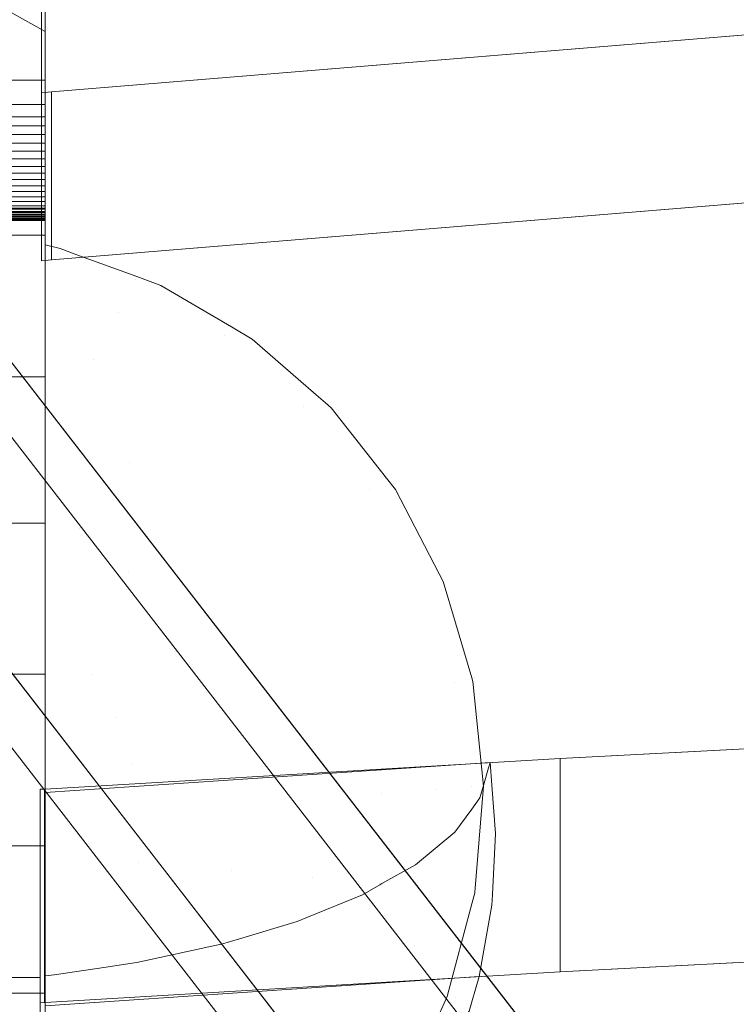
# Model space of a CAD drawing. Header units: millimetres. Extents: x -211 to 218, y -248 to 286.
# Tile 93 of 214: x -94 to -75, y 119 to 145. Entities that reach past the tile are written whole.
import ezdxf

# ---------------------------------------------------------------- set-up
doc = ezdxf.new("R2010")
doc.units = ezdxf.units.MM
doc.header["$LTSCALE"] = 25.4
doc.layers.add('None', color=7, linetype='Continuous', lineweight=9)

msp = doc.modelspace()

# ---------------------------------------------------------------- linework, layer by layer
at = {"layer": 'None', "color": 7, "linetype": 'Continuous', "lineweight": 9}
for points, invisible_edges in [([(-87.893, 136.409, -25.133), (-170.548, 281.631, -416.993), (-93.325, 144.482, -44.039)], 11), ([(-94.439, 145.106, -43.776), (-93.325, 144.482, -44.039), (-170.548, 281.631, -416.993)], 10), ([(-170.351, 281.46, -417.098), (-170.548, 281.631, -416.993), (-87.893, 136.409, -25.133)], 10), ([(-168.473, 279.828, -418.099), (-170.351, 281.46, -417.098), (-87.893, 136.409, -25.133), (-86.211, 134.947, -26.029)], 10), ([(-168.473, 279.828, -418.099), (-86.211, 134.947, -26.029), (-85.967, 134.735, -26.159)], 9), ([(-85.967, 134.735, -26.159), (-85.818, 134.606, -26.239), (-168.473, 279.828, -418.099)], 10), ([(-168.379, 279.708, -418.163), (-168.473, 279.828, -418.099), (-85.818, 134.606, -26.239)], 10), ([(-85.818, 134.606, -26.239), (-168.189, 279.468, -418.293), (-168.379, 279.708, -418.163)], 9), ([(-166.783, 277.683, -419.251), (-168.189, 279.468, -418.293), (-85.818, 134.606, -26.239), (-84.364, 132.76, -27.229)], 10), ([(-84.364, 132.76, -27.229), (-84.128, 132.461, -27.39), (-166.783, 277.683, -419.251)], 10), ([(-166.466, 277.072, -419.544), (-166.783, 277.683, -419.251), (-84.128, 132.461, -27.39)], 10), ([(-165.529, 275.262, -420.412), (-166.466, 277.072, -419.544), (-84.128, 132.461, -27.39), (-82.981, 130.246, -28.453)], 10), ([(-82.981, 130.246, -28.453), (-82.875, 130.04, -28.551), (-165.529, 275.262, -420.412)], 10), ([(-165.266, 274.378, -420.795), (-165.529, 275.262, -420.412), (-82.875, 130.04, -28.551), (-82.553, 128.959, -29.02)], 10), ([(-165.145, 273.967, -420.973), (-165.266, 274.378, -420.795), (-82.553, 128.959, -29.02)], 10), ([(-164.75, 272.639, -421.549), (-165.145, 273.967, -420.973), (-82.553, 128.959, -29.02), (-82.124, 127.513, -29.646)], 10), ([(-82.124, 127.513, -29.646), (-82.095, 127.417, -29.688), (-164.75, 272.639, -421.549)], 10), ([(-164.635, 271.511, -421.991), (-164.75, 272.639, -421.549), (-82.095, 127.417, -29.688)], 10), ([(-82.095, 127.417, -29.688), (-81.815, 124.67, -30.765), (-164.469, 269.893, -422.626), (-164.635, 271.511, -421.991)], 10), ([(-164.574, 268.6, -423.083), (-164.469, 269.893, -422.626), (-81.815, 124.67, -30.765)], 10), ([(-81.815, 124.67, -30.765), (-82.04, 121.885, -31.75), (-164.695, 267.107, -423.61), (-164.574, 268.6, -423.083)], 10), ([(-164.808, 266.679, -423.745), (-164.695, 267.107, -423.61), (-82.04, 121.885, -31.75)], 10), ([(-165.051, 265.763, -424.034), (-164.808, 266.679, -423.745), (-82.04, 121.885, -31.75), (-82.044, 121.871, -31.754)], 10), ([(-165.421, 264.366, -424.473), (-165.051, 265.763, -424.034), (-82.12, 121.584, -31.844), (-82.757, 119.179, -32.602)], 10), ([(-82.044, 121.871, -31.754), (-82.12, 121.584, -31.844), (-165.051, 265.763, -424.034)], 10), ([(-166.008, 263.091, -424.822), (-165.421, 264.366, -424.473), (-82.766, 119.144, -32.612), (-83.9, 116.682, -33.286)], 10), ([(-82.757, 119.179, -32.602), (-82.766, 119.144, -32.612), (-165.421, 264.366, -424.473)], 10), ([(-83.9, 116.682, -33.286), (-83.969, 116.532, -33.327), (-166.624, 261.754, -425.187), (-166.008, 263.091, -424.822)], 10), ([(-167.378, 260.652, -425.437), (-166.624, 261.754, -425.187), (-83.969, 116.532, -33.327)], 10), ([(-83.969, 116.532, -33.327), (-85.614, 114.128, -33.871), (-168.269, 259.35, -425.731), (-167.378, 260.652, -425.437)], 10), ([(-104.254, 142.35, -114.971), (-127.537, 183.258, -225.354), (-168.269, 259.35, -425.731), (-85.614, 114.128, -33.871)], 14), ([(-65.964, 140.722, 26.229), (-93.425, 157.014, 8.56), (-81.172, 168.193, -3.565), (-65.691, 160.027, 5.292)], 15), ([(-0.007, 3.097, -170.151), (3.938, 8.187, -170.151), (126.12, 166.801, -179.983), (-130.065, -163.744, -179.983)], 10), ([(-114.033, 159.403, -160.019), (3.938, 8.157, -169.85), (3.938, 9.155, -179.983), (-118.244, 166.801, -179.983)], 9), ([(-126.12, -166.801, -180.284), (130.065, 163.744, -180.284), (7.883, 5.13, -170.452), (3.938, 0.04, -170.452)], 10), ([(-122.189, 163.744, -180.284), (-0.007, 6.097, -180.284), (-0.007, 5.1, -170.151), (-117.978, 156.345, -160.32)], 12), ([(-93.425, 161.425, 12.627), (-93.425, 142.873, 32.748), (-93.16, 142.898, 32.721)], 8), ([(-93.16, 142.898, 32.721), (-65.964, 145.133, 30.297), (-65.964, 145.134, 30.296), (-93.425, 161.425, 12.627)], 12), ([(-93.325, 156.945, 8.817), (-93.325, 161.134, 12.683), (-93.325, 142.565, 32.916), (-93.325, 139.134, 30.152)], 10), ([(-93.325, 161.134, 12.683), (-93.325, 148.355, 38.033), (-93.325, 142.565, 32.916)], 9), ([(-114.033, 159.403, -160.019), (133.301, -159.721, -160.019), (7.883, 3.068, -169.85), (3.938, 8.157, -169.85)], 10), ([(-93.325, 153.708, -10.315), (-93.325, 159.377, -6.653), (-93.325, 156.945, 8.817), (-93.325, 109.874, 12.94)], 14), ([(-93.425, 157.014, 8.56), (-65.964, 140.722, 26.229), (-65.964, 140.722, 26.23), (-93.16, 138.487, 28.654)], 9), ([(-93.16, 138.487, 28.654), (-93.425, 138.462, 28.681), (-93.425, 157.014, 8.56)], 8), ([(-93.325, 156.945, 8.817), (-93.325, 135.42, 27.373), (-93.325, 131.577, 24.706)], 9), ([(-93.325, 156.945, 8.817), (-93.325, 139.134, 30.152), (-93.325, 135.42, 27.373)], 9), ([(-93.325, 131.577, 24.706), (-93.325, 127.607, 22.154), (-93.325, 156.945, 8.817)], 10), ([(-93.325, 156.945, 8.817), (-93.325, 123.099, 19.535), (-93.325, 117.463, 16.598)], 9), ([(-93.325, 127.607, 22.154), (-93.325, 123.099, 19.535), (-93.325, 156.945, 8.817)], 10), ([(-93.325, 117.463, 16.598), (-93.325, 109.997, 12.983), (-93.325, 156.945, 8.817)], 10), ([(-93.325, 109.997, 12.983), (-93.325, 109.874, 12.94), (-93.325, 156.945, 8.817)], 10), ([(-0.007, 5.1, -170.151), (3.938, 0.01, -170.151), (129.356, -162.778, -160.32), (-117.978, 156.345, -160.32)], 10), ([(-93.325, 109.874, 12.94), (-93.325, 149.125, -12.989), (-93.325, 153.708, -10.315)], 9), ([(-93.325, 109.874, 12.94), (-93.325, 143.207, -16.117), (-93.325, 149.125, -12.989)], 9), ([(-93.325, 106.939, -34.183), (-93.325, 115.407, -56.257), (-93.325, 147.456, -42.807), (-93.325, 139.844, -22.778)], 8), ([(-94.403, 117.937, -55.193), (-93.325, 118.559, -54.931), (-93.325, 144.482, -44.039), (-94.439, 145.106, -43.776)], 8), ([(-88.432, 136.726, -24.902), (-93.325, 144.482, -44.039), (-93.325, 142.936, -38.25)], 9), ([(-88.432, 136.726, -24.902), (-87.893, 136.409, -25.133), (-93.325, 144.482, -44.039)], 10), ([(-93.325, 142.936, -38.25), (-93.325, 144.482, -44.039), (-93.325, 118.559, -54.931), (-93.325, 116.038, -49.793)], 8), ([(-93.325, 109.874, 12.94), (-93.325, 142.247, -16.596), (-93.325, 143.207, -16.117)], 9), ([(-93.325, 142.936, -38.25), (-90.29, 137.816, -24.106), (-88.432, 136.726, -24.902)], 9), ([(-92.493, 138.623, -23.342), (-93.325, 142.936, -38.25), (-93.325, 139.385, -24.944)], 9), ([(-92.493, 138.623, -23.342), (-90.921, 138.047, -23.887), (-93.325, 142.936, -38.25)], 10), ([(-90.921, 138.047, -23.887), (-90.29, 137.816, -24.106), (-93.325, 142.936, -38.25)], 10), ([(-93.325, 142.936, -38.25), (-93.325, 116.038, -49.793), (-93.325, 110.055, -37.601), (-93.325, 118.899, -26.63)], 13), ([(-93.325, 118.899, -26.63), (-93.325, 124.499, -24.476), (-93.325, 142.936, -38.25)], 10), ([(-93.325, 139.385, -24.944), (-93.325, 142.936, -38.25), (-93.325, 124.499, -24.476)], 10), ([(-87.65, 112.005, -34.228), (-104.693, 141.948, -115.027), (-104.254, 142.35, -114.971)], 9), ([(-104.254, 142.35, -114.971), (-85.614, 114.128, -33.871), (-87.212, 112.462, -34.151)], 9), ([(-104.254, 142.35, -114.971), (-87.212, 112.462, -34.151), (-87.65, 112.005, -34.228)], 9), ([(-93.325, 109.874, 12.94), (-93.325, 142.009, -16.724), (-93.325, 142.247, -16.596)], 9), ([(-104.693, 141.948, -115.027), (-93.325, 118.559, -54.931), (-94.403, 117.937, -55.193)], 9), ([(-93.325, 118.559, -54.931), (-104.693, 141.948, -115.027), (-87.65, 112.005, -34.228)], 11), ([(-93.325, 141.779, -16.866), (-93.325, 142.009, -16.724), (-93.325, 109.874, 12.94)], 10), ([(-93.325, 141.556, -17.019), (-93.325, 141.779, -16.866), (-93.325, 109.874, 12.94)], 10), ([(-93.325, 141.342, -17.185), (-93.325, 141.556, -17.019), (-93.325, 109.874, 12.94)], 10), ([(-93.325, 109.874, 12.94), (-93.325, 141.138, -17.362), (-93.325, 141.342, -17.185)], 9), ([(-93.325, 140.943, -17.55), (-93.325, 141.138, -17.362), (-93.325, 109.874, 12.94)], 10), ([(-93.325, 109.874, 12.94), (-93.325, 140.768, -17.738), (-93.325, 140.943, -17.55)], 9), ([(-93.325, 109.874, 12.94), (-93.325, 140.595, -17.946), (-93.325, 140.768, -17.738)], 9), ([(-93.325, 140.433, -18.163), (-93.325, 140.595, -17.946), (-93.325, 109.874, 12.94)], 10), ([(-93.325, 140.283, -18.388), (-93.325, 140.433, -18.163), (-93.325, 109.874, 12.94)], 10), ([(-93.325, 109.874, 12.94), (-93.325, 119.237, -11.427), (-93.325, 140.145, -18.621), (-93.325, 140.283, -18.388)], 10), ([(-93.325, 119.237, -11.427), (-93.325, 140.02, -18.861), (-93.325, 140.145, -18.621)], 9), ([(-93.325, 139.909, -19.107), (-93.325, 140.02, -18.861), (-93.325, 119.237, -11.427)], 10), ([(-93.325, 119.237, -11.427), (-93.325, 139.816, -19.347), (-93.325, 139.909, -19.107)], 9), ([(-93.325, 139.844, -22.778), (-93.325, 139.759, -22.535), (-93.325, 106.838, -33.939), (-93.325, 106.939, -34.183)], 10), ([(-93.325, 119.237, -11.427), (-93.325, 139.731, -19.604), (-93.325, 139.816, -19.347)], 9), ([(-93.325, 139.759, -22.535), (-93.325, 106.724, -33.702), (-93.325, 106.838, -33.939)], 9), ([(-93.325, 139.759, -22.535), (-93.325, 106.459, -33.245), (-93.325, 106.597, -33.47)], 9), ([(-93.325, 106.597, -33.47), (-93.325, 106.724, -33.702), (-93.325, 139.759, -22.535)], 10), ([(-93.325, 139.759, -22.535), (-93.325, 139.684, -22.276), (-93.325, 106.459, -33.245)], 10), ([(-93.325, 139.661, -19.865), (-93.325, 139.731, -19.604), (-93.325, 119.237, -11.427)], 10), ([(-93.325, 139.684, -22.276), (-93.325, 106.309, -33.029), (-93.325, 106.459, -33.245)], 9), ([(-93.325, 106.147, -32.821), (-93.325, 139.684, -22.276), (-93.325, 139.623, -22.013)], 9), ([(-93.325, 139.684, -22.276), (-93.325, 106.147, -32.821), (-93.325, 106.309, -33.029)], 9), ([(-93.325, 139.605, -20.13), (-93.325, 139.661, -19.865), (-93.325, 119.237, -11.427)], 10), ([(-93.325, 139.623, -22.013), (-93.325, 139.576, -21.746), (-93.325, 106.147, -32.821)], 10), ([(-93.325, 119.237, -11.427), (-93.325, 139.564, -20.397), (-93.325, 139.605, -20.13)], 9), ([(-93.325, 139.576, -21.746), (-93.325, 105.782, -32.421), (-93.325, 105.965, -32.611)], 9), ([(-93.325, 139.576, -21.746), (-93.325, 105.589, -32.241), (-93.325, 105.782, -32.421)], 9), ([(-93.325, 105.965, -32.611), (-93.325, 106.147, -32.821), (-93.325, 139.576, -21.746)], 10), ([(-93.325, 139.576, -21.746), (-93.325, 139.544, -21.477), (-93.325, 105.589, -32.241)], 10), ([(-93.325, 139.537, -20.666), (-93.325, 139.564, -20.397), (-93.325, 119.237, -11.427), (-93.325, 113.916, -13.472)], 10), ([(-93.325, 105.589, -32.241), (-93.325, 139.544, -21.477), (-93.325, 139.527, -21.207)], 9), ([(-93.325, 139.525, -20.936), (-93.325, 139.537, -20.666), (-93.325, 113.916, -13.472)], 10), ([(-93.325, 113.916, -13.472), (-93.325, 105.589, -32.241), (-93.325, 139.527, -21.207), (-93.325, 139.525, -20.936)], 11), ([(-93.325, 139.385, -24.944), (-92.936, 138.785, -23.188), (-92.493, 138.623, -23.342)], 9), ([(-93.325, 138.884, -23.07), (-92.936, 138.785, -23.188), (-93.325, 139.385, -24.944)], 2), ([(-93.325, 137.931, -20.653), (-93.325, 138.884, -23.07), (-93.325, 139.385, -24.944), (-93.325, 124.499, -24.476)], 12), ([(-92.936, 138.785, -23.188), (-93.325, 138.884, -23.07), (-93.325, 137.931, -20.653)], 8), ([(-92.493, 138.623, -23.342), (-92.936, 138.785, -23.188), (-93.325, 137.931, -20.653)], 10), ([(-92.493, 138.623, -23.342), (-93.325, 137.931, -20.653), (-91.41, 137.112, -20.65)], 11), ([(-91.41, 137.112, -20.65), (-90.967, 137.972, -23.342), (-92.493, 138.623, -23.342)], 11), ([(-92.493, 138.623, -23.342), (-90.967, 137.972, -23.342), (-90.921, 138.047, -23.887)], 3), ([(-93.325, 136.488, -18.226), (-93.325, 137.889, -20.547), (-93.325, 137.931, -20.653), (-93.325, 124.499, -24.476)], 12), ([(-91.41, 137.112, -20.65), (-93.325, 137.931, -20.653), (-93.325, 137.889, -20.547)], 9), ([(-91.41, 137.112, -20.65), (-93.325, 137.889, -20.547), (-93.325, 136.488, -18.226)], 9), ([(-91.41, 137.112, -20.65), (-89.195, 135.721, -20.65), (-88.613, 136.495, -23.342), (-90.967, 137.972, -23.342)], 15), ([(-90.29, 137.816, -24.106), (-90.921, 138.047, -23.887), (-90.967, 137.972, -23.342)], 10), ([(-90.967, 137.972, -23.342), (-88.613, 136.495, -23.342), (-90.29, 137.816, -24.106)], 11), ([(-88.613, 136.495, -23.342), (-88.432, 136.726, -24.902), (-90.29, 137.816, -24.106)], 9), ([(-93.325, 136.488, -18.226), (-92.054, 135.862, -18.158), (-91.41, 137.112, -20.65)], 11), ([(-92.054, 135.862, -18.158), (-90.041, 134.598, -18.158), (-89.195, 135.721, -20.65), (-91.41, 137.112, -20.65)], 15), ([(-87.893, 136.409, -25.133), (-88.432, 136.726, -24.902), (-88.613, 136.495, -23.342)], 10), ([(-93.325, 124.499, -24.476), (-93.325, 134.453, -15.951), (-93.325, 134.718, -16.171), (-93.325, 136.488, -18.226)], 9), ([(-92.054, 135.862, -18.158), (-93.325, 136.488, -18.226), (-93.325, 134.718, -16.171)], 9), ([(-89.195, 135.721, -20.65), (-87.246, 133.977, -20.65), (-86.541, 134.641, -23.342), (-88.613, 136.495, -23.342)], 15), ([(-88.613, 136.495, -23.342), (-86.541, 134.641, -23.342), (-87.893, 136.409, -25.133)], 11), ([(-86.541, 134.641, -23.342), (-86.211, 134.947, -26.029), (-87.893, 136.409, -25.133)], 9), ([(-93.325, 134.718, -16.171), (-92.881, 134.258, -15.937), (-92.054, 135.862, -18.158)], 11), ([(-92.881, 134.258, -15.937), (-91.126, 133.156, -15.937), (-90.041, 134.598, -18.158), (-92.054, 135.862, -18.158)], 15), ([(-90.041, 134.598, -18.158), (-88.269, 133.012, -18.158), (-87.246, 133.977, -20.65), (-89.195, 135.721, -20.65)], 15), ([(-85.967, 134.735, -26.159), (-86.211, 134.947, -26.029), (-86.541, 134.641, -23.342)], 10), ([(-93.325, 134.718, -16.171), (-93.325, 134.453, -15.951), (-92.881, 134.258, -15.937)], 10), ([(-85.967, 134.735, -26.159), (-86.541, 134.641, -23.342), (-84.812, 132.465, -23.342)], 11), ([(-85.818, 134.606, -26.239), (-85.967, 134.735, -26.159), (-84.394, 132.743, -26.159)], 10), ([(-84.812, 132.465, -23.342), (-84.394, 132.743, -26.159), (-85.967, 134.735, -26.159)], 11), ([(-93.325, 133.472, -15.137), (-93.325, 134.453, -15.951), (-93.325, 124.499, -24.476)], 10), ([(-93.325, 133.472, -15.137), (-92.881, 134.258, -15.937), (-93.325, 134.453, -15.951)], 3), ([(-91.126, 133.156, -15.937), (-89.581, 131.774, -15.937), (-88.269, 133.012, -18.158), (-90.041, 134.598, -18.158)], 15), ([(-87.246, 133.977, -20.65), (-85.619, 131.929, -20.65), (-84.812, 132.465, -23.342), (-86.541, 134.641, -23.342)], 15), ([(-84.394, 132.743, -26.159), (-84.364, 132.76, -27.229), (-85.818, 134.606, -26.239)], 9), ([(-91.126, 133.156, -15.937), (-92.881, 134.258, -15.937), (-93.325, 133.472, -15.137)], 11), ([(-88.269, 133.012, -18.158), (-86.79, 131.15, -18.158), (-85.619, 131.929, -20.65), (-87.246, 133.977, -20.65)], 15), ([(-93.325, 124.499, -24.476), (-93.325, 131.996, -14.072), (-93.325, 132.631, -14.44), (-93.325, 133.472, -15.137)], 9), ([(-93.325, 133.472, -15.137), (-93.325, 132.631, -14.44), (-91.126, 133.156, -15.937)], 10), ([(-91.126, 133.156, -15.937), (-93.325, 132.631, -14.44), (-93.325, 131.996, -14.072)], 9), ([(-93.325, 131.996, -14.072), (-92.419, 131.438, -14.05), (-91.126, 133.156, -15.937)], 11), ([(-92.419, 131.438, -14.05), (-91.146, 130.299, -14.05), (-89.581, 131.774, -15.937), (-91.126, 133.156, -15.937)], 15), ([(-89.581, 131.774, -15.937), (-88.292, 130.152, -15.937), (-86.79, 131.15, -18.158), (-88.269, 133.012, -18.158)], 15), ([(-84.812, 132.465, -23.342), (-83.475, 130.028, -23.342), (-83.015, 130.232, -26.159), (-84.394, 132.743, -26.159)], 15), ([(-84.128, 132.461, -27.39), (-84.364, 132.76, -27.229), (-84.394, 132.743, -26.159)], 10), ([(-84.128, 132.461, -27.39), (-84.394, 132.743, -26.159), (-83.015, 130.232, -26.159)], 11), ([(-85.619, 131.929, -20.65), (-84.36, 129.636, -20.65), (-83.475, 130.028, -23.342), (-84.812, 132.465, -23.342)], 15), ([(-83.015, 130.232, -26.159), (-82.981, 130.246, -28.453), (-84.128, 132.461, -27.39)], 9), ([(-93.325, 124.499, -24.476), (-93.325, 130.244, -13.066), (-93.325, 130.284, -13.081), (-93.325, 131.996, -14.072)], 9), ([(-92.419, 131.438, -14.05), (-93.325, 131.996, -14.072), (-93.325, 130.284, -13.081)], 9), ([(-86.79, 131.15, -18.158), (-85.646, 129.066, -18.158), (-84.36, 129.636, -20.65), (-85.619, 131.929, -20.65)], 15), ([(-91.146, 130.299, -14.05), (-90.084, 128.961, -14.05), (-88.292, 130.152, -15.937), (-89.581, 131.774, -15.937)], 15), ([(-91.146, 130.299, -14.05), (-92.419, 131.438, -14.05), (-93.325, 130.244, -13.066)], 11), ([(-93.325, 130.284, -13.081), (-93.325, 130.244, -13.066), (-92.419, 131.438, -14.05)], 10), ([(-88.292, 130.152, -15.937), (-87.295, 128.335, -15.937), (-85.646, 129.066, -18.158), (-86.79, 131.15, -18.158)], 15), ([(-91.146, 130.299, -14.05), (-93.325, 130.244, -13.066), (-93.325, 128.907, -12.568)], 9), ([(-93.325, 128.907, -12.568), (-92.919, 128.627, -12.551), (-91.146, 130.299, -14.05)], 11), ([(-92.919, 128.627, -12.551), (-92.113, 127.612, -12.551), (-90.084, 128.961, -14.05), (-91.146, 130.299, -14.05)], 15), ([(-93.325, 128.907, -12.568), (-93.325, 130.244, -13.066), (-93.325, 124.499, -24.476)], 10), ([(-90.084, 128.961, -14.05), (-89.262, 127.463, -14.05), (-87.295, 128.335, -15.937), (-88.292, 130.152, -15.937)], 15), ([(-83.475, 130.028, -23.342), (-82.568, 127.401, -23.342), (-82.08, 127.524, -26.159), (-83.015, 130.232, -26.159)], 15), ([(-82.875, 130.04, -28.551), (-82.981, 130.246, -28.453), (-83.015, 130.232, -26.159)], 10), ([(-83.015, 130.232, -26.159), (-82.08, 127.524, -26.159), (-82.875, 130.04, -28.551)], 11), ([(-82.553, 128.959, -29.02), (-82.875, 130.04, -28.551), (-82.08, 127.524, -26.159)], 10), ([(-84.36, 129.636, -20.65), (-83.507, 127.163, -20.65), (-82.568, 127.401, -23.342), (-83.475, 130.028, -23.342)], 15), ([(-85.646, 129.066, -18.158), (-84.87, 126.819, -18.158), (-83.507, 127.163, -20.65), (-84.36, 129.636, -20.65)], 15), ([(-87.295, 128.335, -15.937), (-86.619, 126.376, -15.937), (-84.87, 126.819, -18.158), (-85.646, 129.066, -18.158)], 15), ([(-93.325, 124.499, -24.476), (-93.325, 128.322, -12.349), (-93.325, 128.907, -12.568)], 9), ([(-93.325, 128.322, -12.349), (-92.919, 128.627, -12.551), (-93.325, 128.907, -12.568)], 3), ([(-92.113, 127.612, -12.551), (-91.49, 126.476, -12.551), (-89.262, 127.463, -14.05), (-90.084, 128.961, -14.05)], 15), ([(-82.08, 127.524, -26.159), (-82.058, 127.53, -29.02), (-82.553, 128.959, -29.02)], 11), ([(-82.553, 128.959, -29.02), (-82.058, 127.53, -29.02), (-82.124, 127.513, -29.646)], 3), ([(-92.113, 127.612, -12.551), (-92.919, 128.627, -12.551), (-93.325, 128.322, -12.349)], 11), ([(-93.325, 126.899, -11.972), (-93.325, 127.743, -12.133), (-93.325, 128.322, -12.349), (-93.325, 124.499, -24.476)], 12), ([(-93.325, 128.322, -12.349), (-93.325, 127.743, -12.133), (-92.113, 127.612, -12.551)], 10), ([(-89.262, 127.463, -14.05), (-88.704, 125.849, -14.05), (-86.619, 126.376, -15.937), (-87.295, 128.335, -15.937)], 15), ([(-93.325, 127.743, -12.133), (-93.325, 126.899, -11.972), (-92.113, 127.612, -12.551)], 10), ([(-91.49, 126.476, -12.551), (-92.113, 127.612, -12.551), (-93.325, 126.899, -11.972)], 11), ([(-91.49, 126.476, -12.551), (-91.067, 125.251, -12.551), (-88.704, 125.849, -14.05), (-89.262, 127.463, -14.05)], 15), ([(-81.682, 125.147, -26.162), (-82.08, 127.524, -26.159), (-82.568, 127.401, -23.342)], 11), ([(-82.095, 127.417, -29.688), (-82.124, 127.513, -29.646), (-82.058, 127.53, -29.02)], 10), ([(-82.095, 127.417, -29.688), (-82.058, 127.53, -29.02), (-81.592, 124.699, -29.02)], 11), ([(-81.642, 125.29, -26.534), (-82.058, 127.53, -29.02), (-82.08, 127.524, -26.159)], 11), ([(-82.08, 127.524, -26.159), (-81.682, 125.147, -26.162), (-81.642, 125.29, -26.534)], 9), ([(-82.058, 127.53, -29.02), (-81.642, 125.29, -26.534), (-81.596, 124.699, -26.77)], 9), ([(-81.596, 124.699, -26.77), (-81.592, 124.699, -29.02), (-82.058, 127.53, -29.02)], 11), ([(-83.507, 127.163, -20.65), (-83.082, 124.582, -20.65), (-82.117, 124.658, -23.342), (-82.568, 127.401, -23.342)], 15), ([(-82.568, 127.401, -23.342), (-81.815, 124.686, -24.962), (-81.682, 125.147, -26.162)], 9), ([(-82.568, 127.401, -23.342), (-82.117, 124.658, -23.342), (-81.815, 124.686, -24.962)], 11), ([(-81.592, 124.699, -29.02), (-81.815, 124.67, -30.765), (-82.095, 127.417, -29.688)], 9), ([(-84.87, 126.819, -18.158), (-84.484, 124.472, -18.158), (-83.082, 124.582, -20.65), (-83.507, 127.163, -20.65)], 15), ([(-93.325, 124.499, -24.476), (-93.325, 125.716, -11.745), (-93.325, 126.899, -11.972)], 9), ([(-93.325, 126.899, -11.972), (-93.325, 125.716, -11.745), (-91.49, 126.476, -12.551)], 10), ([(-86.619, 126.376, -15.937), (-86.282, 124.331, -15.937), (-84.484, 124.472, -18.158), (-84.87, 126.819, -18.158)], 15), ([(-91.067, 125.251, -12.551), (-91.49, 126.476, -12.551), (-93.325, 125.716, -11.745)], 11), ([(-88.704, 125.849, -14.05), (-88.427, 124.163, -14.05), (-86.282, 124.331, -15.937), (-86.619, 126.376, -15.937)], 15), ([(-66.858, 126.071, -28.43), (-79.801, 125.394, -26.667), (-65.728, 121.379, -16.206)], 10), ([(-93.325, 123.792, -11.595), (-93.325, 125.08, -11.623), (-93.325, 125.716, -11.745), (-93.325, 124.499, -24.476)], 12), ([(-93.325, 125.716, -11.745), (-93.325, 125.08, -11.623), (-91.067, 125.251, -12.551)], 10), ([(-91.067, 125.251, -12.551), (-90.856, 123.972, -12.551), (-88.427, 124.163, -14.05), (-88.704, 125.849, -14.05)], 15), ([(-93.462, 119.645, -11.687), (-65.989, 111.366, 9.885), (-65.728, 121.379, -16.206), (-79.801, 125.394, -26.667)], 15), ([(-79.801, 125.394, -26.667), (-93.331, 124.595, -24.585), (-93.462, 119.645, -11.687)], 10), ([(-81.596, 124.699, -26.77), (-81.642, 125.29, -26.534), (-93.325, 124.499, -24.476)], 8), ([(-93.325, 124.499, -24.476), (-81.642, 125.29, -26.534), (-81.682, 125.147, -26.162)], 8), ([(-93.325, 123.792, -11.595), (-90.856, 123.972, -12.551), (-91.067, 125.251, -12.551)], 11), ([(-91.067, 125.251, -12.551), (-93.325, 125.08, -11.623), (-93.325, 123.792, -11.595)], 9), ([(-93.325, 124.499, -24.476), (-81.682, 125.147, -26.162), (-81.815, 124.686, -24.962)], 9), ([(-81.497, 123.427, -27.279), (-81.596, 124.699, -26.77), (-93.325, 124.499, -24.476)], 10), ([(-93.325, 124.499, -24.476), (-81.815, 124.686, -24.962), (-81.907, 124.363, -24.122), (-82.124, 124.067, -23.352)], 9), ([(-82.117, 124.658, -23.342), (-83.082, 124.582, -20.65), (-82.567, 123.462, -21.778)], 11), ([(-82.567, 123.462, -21.778), (-82.124, 124.067, -23.352), (-82.117, 124.658, -23.342)], 10), ([(-82.117, 124.658, -23.342), (-82.124, 124.067, -23.352), (-81.907, 124.363, -24.122)], 9), ([(-81.907, 124.363, -24.122), (-81.815, 124.686, -24.962), (-82.117, 124.658, -23.342)], 10), ([(-81.61, 121.831, -29.02), (-82.04, 121.885, -31.75), (-81.815, 124.67, -30.765)], 9), ([(-81.815, 124.67, -30.765), (-81.592, 124.699, -29.02), (-81.61, 121.831, -29.02)], 11), ([(-81.577, 121.827, -27.878), (-81.61, 121.831, -29.02), (-81.592, 124.699, -29.02)], 11), ([(-81.592, 124.699, -29.02), (-81.596, 124.699, -26.77), (-81.497, 123.427, -27.279)], 9), ([(-81.592, 124.699, -29.02), (-81.497, 123.427, -27.279), (-81.577, 121.827, -27.878)], 9), ([(-93.331, 124.595, -24.585), (-93.343, 124.595, -24.585), (-93.462, 124.587, -24.564), (-93.462, 119.645, -11.687)], 8), ([(-93.325, 124.499, -24.476), (-93.325, 122.891, -11.575), (-93.325, 123.792, -11.595)], 9), ([(-93.325, 124.499, -24.476), (-93.325, 119.821, -11.938), (-93.325, 120.927, -11.775)], 9), ([(-93.325, 120.927, -11.775), (-93.325, 122.369, -11.564), (-93.325, 122.891, -11.575), (-93.325, 124.499, -24.476)], 12), ([(-93.325, 124.499, -24.476), (-93.325, 119.686, -11.958), (-93.325, 119.821, -11.938)], 8), ([(-93.325, 124.499, -24.476), (-93.325, 118.899, -26.63), (-81.577, 121.827, -27.878), (-81.497, 123.427, -27.279)], 10), ([(-93.325, 124.499, -24.476), (-88.221, 120.664, -14.501), (-88.698, 120.521, -14.129), (-88.826, 120.493, -14.056)], 9), ([(-88.826, 120.493, -14.056), (-90.921, 120.039, -12.876), (-91.105, 120.012, -12.806), (-93.325, 124.499, -24.476)], 12), ([(-93.325, 124.499, -24.476), (-84.541, 122.077, -18.176), (-84.995, 121.82, -17.508), (-86.458, 121.221, -15.949)], 9), ([(-86.458, 121.221, -15.949), (-86.706, 121.119, -15.685), (-88.221, 120.664, -14.501), (-93.325, 124.499, -24.476)], 12), ([(-82.124, 124.067, -23.352), (-82.567, 123.462, -21.778), (-83.086, 123.034, -20.666), (-93.325, 124.499, -24.476)], 12), ([(-93.325, 124.499, -24.476), (-84.48, 122.111, -18.266), (-84.541, 122.077, -18.176)], 9), ([(-83.086, 123.034, -20.666), (-83.604, 122.607, -19.555), (-84.48, 122.111, -18.266), (-93.325, 124.499, -24.476)], 12), ([(-91.105, 120.012, -12.806), (-91.724, 119.921, -12.569), (-93.325, 124.499, -24.476)], 10), ([(-91.724, 119.921, -12.569), (-93.096, 119.72, -12.045), (-93.325, 124.499, -24.476)], 10), ([(-93.096, 119.72, -12.045), (-93.325, 119.686, -11.958), (-93.325, 124.499, -24.476)], 8), ([(-86.296, 122.259, -15.937), (-84.542, 122.123, -18.177), (-84.484, 124.472, -18.158)], 11), ([(-84.484, 124.472, -18.158), (-86.282, 124.331, -15.937), (-86.296, 122.259, -15.937)], 11), ([(-84.484, 124.472, -18.158), (-84.542, 122.123, -18.177), (-84.48, 122.111, -18.266)], 11), ([(-83.082, 124.582, -20.65), (-84.484, 124.472, -18.158), (-83.604, 122.607, -19.555)], 11), ([(-84.48, 122.111, -18.266), (-83.604, 122.607, -19.555), (-84.484, 124.472, -18.158)], 10), ([(-83.604, 122.607, -19.555), (-83.086, 123.034, -20.666), (-83.082, 124.582, -20.65)], 10), ([(-83.082, 124.582, -20.65), (-83.086, 123.034, -20.666), (-82.567, 123.462, -21.778)], 9), ([(-90.856, 123.972, -12.551), (-90.865, 122.676, -12.551), (-88.438, 122.455, -14.05), (-88.427, 124.163, -14.05)], 15), ([(-88.427, 124.163, -14.05), (-88.438, 122.455, -14.05), (-86.296, 122.259, -15.937), (-86.282, 124.331, -15.937)], 15), ([(-90.865, 122.676, -12.551), (-90.856, 123.972, -12.551), (-93.325, 123.792, -11.595)], 11), ([(-93.325, 123.792, -11.595), (-93.325, 122.891, -11.575), (-90.865, 122.676, -12.551)], 10), ([(-90.865, 122.676, -12.551), (-93.325, 122.891, -11.575), (-93.325, 122.369, -11.564)], 9), ([(-93.325, 122.369, -11.564), (-91.091, 121.4, -12.551), (-90.865, 122.676, -12.551)], 11), ([(-90.865, 122.676, -12.551), (-91.091, 121.4, -12.551), (-88.736, 120.772, -14.05), (-88.438, 122.455, -14.05)], 15), ([(-91.091, 121.4, -12.551), (-93.325, 122.369, -11.564), (-93.325, 120.927, -11.775)], 9), ([(-88.438, 122.455, -14.05), (-88.736, 120.772, -14.05), (-88.221, 120.664, -14.501)], 11), ([(-88.438, 122.455, -14.05), (-88.221, 120.664, -14.501), (-86.706, 121.119, -15.685)], 9), ([(-86.706, 121.119, -15.685), (-86.296, 122.259, -15.937), (-88.438, 122.455, -14.05)], 11), ([(-86.706, 121.119, -15.685), (-86.458, 121.221, -15.949), (-86.296, 122.259, -15.937)], 10), ([(-86.296, 122.259, -15.937), (-86.458, 121.221, -15.949), (-84.995, 121.82, -17.508)], 9), ([(-84.542, 122.123, -18.177), (-86.296, 122.259, -15.937), (-84.995, 121.82, -17.508)], 11), ([(-84.995, 121.82, -17.508), (-84.541, 122.077, -18.176), (-84.542, 122.123, -18.177)], 10), ([(-84.48, 122.111, -18.266), (-84.542, 122.123, -18.177), (-84.541, 122.077, -18.176)], 3), ([(-93.325, 118.899, -26.63), (-81.924, 119.671, -28.637), (-81.591, 121.545, -27.984), (-81.577, 121.827, -27.878)], 8), ([(-82.12, 121.584, -31.844), (-82.044, 121.871, -31.754), (-81.61, 121.831, -29.02)], 10), ([(-82.12, 121.584, -31.844), (-81.61, 121.831, -29.02), (-82.112, 119.007, -29.02)], 11), ([(-81.924, 119.671, -28.637), (-82.112, 119.007, -29.02), (-81.61, 121.831, -29.02)], 11), ([(-81.61, 121.831, -29.02), (-82.044, 121.871, -31.754), (-82.04, 121.885, -31.75)], 9), ([(-81.61, 121.831, -29.02), (-81.591, 121.545, -27.984), (-81.924, 119.671, -28.637)], 9), ([(-81.61, 121.831, -29.02), (-81.577, 121.827, -27.878), (-81.591, 121.545, -27.984)], 9), ([(-82.12, 121.584, -31.844), (-82.553, 119.124, -31.845), (-82.757, 119.179, -32.602)], 3), ([(-82.112, 119.007, -29.02), (-82.553, 119.124, -31.845), (-82.12, 121.584, -31.844)], 11), ([(-93.325, 120.927, -11.775), (-91.53, 120.181, -12.551), (-91.091, 121.4, -12.551)], 11), ([(-91.091, 121.4, -12.551), (-91.53, 120.181, -12.551), (-91.105, 120.012, -12.806)], 11), ([(-91.105, 120.012, -12.806), (-90.921, 120.039, -12.876), (-91.091, 121.4, -12.551)], 10), ([(-91.091, 121.4, -12.551), (-90.921, 120.039, -12.876), (-88.826, 120.493, -14.056)], 9), ([(-88.826, 120.493, -14.056), (-88.736, 120.772, -14.05), (-91.091, 121.4, -12.551)], 11), ([(-93.325, 120.927, -11.775), (-93.096, 119.72, -12.045), (-91.724, 119.921, -12.569)], 9), ([(-93.325, 120.927, -11.775), (-93.325, 119.821, -11.938), (-93.096, 119.72, -12.045)], 10), ([(-91.724, 119.921, -12.569), (-91.53, 120.181, -12.551), (-93.325, 120.927, -11.775)], 11), ([(-88.736, 120.772, -14.05), (-88.826, 120.493, -14.056), (-88.698, 120.521, -14.129)], 9), ([(-88.698, 120.521, -14.129), (-88.221, 120.664, -14.501), (-88.736, 120.772, -14.05)], 10), ([(-65.728, 115.778, -18.356), (-79.801, 119.792, -28.817), (-66.858, 120.469, -30.579)], 9), ([(-91.105, 120.012, -12.806), (-91.53, 120.181, -12.551), (-91.724, 119.921, -12.569)], 3), ([(-93.462, 114.043, -13.837), (-93.331, 118.993, -26.735), (-79.801, 119.792, -28.817)], 9), ([(-79.801, 119.792, -28.817), (-65.728, 115.778, -18.356), (-65.989, 105.764, 7.736), (-93.462, 114.043, -13.837)], 15), ([(-93.096, 119.72, -12.045), (-93.325, 119.821, -11.938), (-93.325, 119.686, -11.958)], 1), ([(-93.462, 119.645, -11.687), (-99.162, 119.645, -11.687), (-96.318, 110.073, 13.254), (-90.392, 110.351, 12.528)], 10), ([(-93.462, 119.645, -11.687), (-83.351, 110.661, 11.722), (-75.172, 111, 10.838)], 9), ([(-93.462, 119.645, -11.687), (-90.392, 110.351, 12.528), (-83.351, 110.661, 11.722)], 9), ([(-75.172, 111, 10.838), (-65.989, 111.366, 9.885), (-93.462, 119.645, -11.687)], 10), ([(-82.119, 119.009, -26.915), (-81.924, 119.671, -28.637), (-93.325, 118.899, -26.63)], 8), ([(-81.924, 119.671, -28.637), (-82.119, 119.009, -26.915), (-82.112, 119.007, -29.02)], 10), ([(-82.766, 119.144, -32.612), (-82.757, 119.179, -32.602), (-82.553, 119.124, -31.845)], 10), ([(-93.462, 114.043, -13.837), (-93.462, 118.985, -26.714), (-93.343, 118.993, -26.735), (-93.331, 118.993, -26.735)], 8), ([(-93.325, 118.899, -26.63), (-82.226, 118.718, -26.16), (-82.191, 118.766, -26.284), (-82.119, 119.009, -26.915)], 9), ([(-83.498, 116.498, -31.845), (-83.9, 116.682, -33.286), (-82.766, 119.144, -32.612)], 9), ([(-82.766, 119.144, -32.612), (-82.553, 119.124, -31.845), (-83.498, 116.498, -31.845)], 11), ([(-82.112, 119.007, -29.02), (-83.083, 116.307, -29.02), (-83.498, 116.498, -31.845), (-82.553, 119.124, -31.845)], 15), ([(-83.083, 116.307, -29.02), (-82.112, 119.007, -29.02), (-82.119, 119.009, -26.915)], 11), ([(-82.119, 119.009, -26.915), (-82.191, 118.766, -26.284), (-83.083, 116.307, -29.02)], 10)]:
    msp.add_3dface(points, dxfattribs=dict(at, invisible_edges=invisible_edges))
for points in [[(-130.065, -163.744, -179.983), (126.12, 166.801, -179.983), (130.065, 163.744, -180.284), (-126.12, -166.801, -180.284)], [(-122.189, 163.744, -180.284), (-118.244, 166.801, -179.983), (3.938, 9.155, -179.983), (-0.007, 6.097, -180.284)], [(-93.425, 161.425, 12.627), (-93.425, 157.014, 8.56), (-93.425, 138.462, 28.681), (-93.425, 142.873, 32.748)], [(133.301, -159.721, -160.019), (-114.033, 159.403, -160.019), (-117.978, 156.345, -160.32), (129.356, -162.778, -160.32)], [(-99.325, 149.125, -12.989), (-93.325, 149.125, -12.989), (-93.325, 143.207, -16.117), (-99.325, 143.207, -16.117)], [(-99.325, 142.565, 32.916), (-93.325, 142.565, 32.916), (-93.325, 148.355, 38.033), (-99.325, 148.355, 38.033)], [(-99.325, 147.456, -42.807), (-93.325, 147.456, -42.807), (-93.325, 115.407, -56.257), (-99.325, 115.407, -56.257)], [(-99.325, 139.844, -22.778), (-93.325, 139.844, -22.778), (-93.325, 147.456, -42.807), (-99.325, 147.456, -42.807)], [(-93.16, 142.898, 32.721), (-93.16, 138.487, 28.654), (-65.964, 140.722, 26.23), (-65.964, 145.133, 30.297)], [(-99.325, 143.207, -16.117), (-93.325, 143.207, -16.117), (-93.325, 142.247, -16.596), (-99.325, 142.247, -16.596)], [(-93.425, 142.873, 32.748), (-93.425, 138.462, 28.681), (-93.16, 138.487, 28.654), (-93.16, 142.898, 32.721)], [(-99.325, 139.134, 30.152), (-93.325, 139.134, 30.152), (-93.325, 142.565, 32.916), (-99.325, 142.565, 32.916)], [(-99.325, 142.247, -16.596), (-93.325, 142.247, -16.596), (-93.325, 142.009, -16.724), (-99.325, 142.009, -16.724)], [(-99.325, 142.009, -16.724), (-93.325, 142.009, -16.724), (-93.325, 141.779, -16.866), (-99.325, 141.779, -16.866)], [(-99.325, 141.779, -16.866), (-93.325, 141.779, -16.866), (-93.325, 141.556, -17.019), (-99.325, 141.556, -17.019)], [(-99.325, 141.556, -17.019), (-93.325, 141.556, -17.019), (-93.325, 141.342, -17.185), (-99.325, 141.342, -17.185)], [(-99.325, 141.342, -17.185), (-93.325, 141.342, -17.185), (-93.325, 141.138, -17.362), (-99.325, 141.138, -17.362)], [(-99.325, 141.138, -17.362), (-93.325, 141.138, -17.362), (-93.325, 140.943, -17.55), (-99.325, 140.943, -17.55)], [(-99.325, 140.943, -17.55), (-93.325, 140.943, -17.55), (-93.325, 140.768, -17.738), (-99.325, 140.768, -17.738)], [(-99.325, 140.768, -17.738), (-93.325, 140.768, -17.738), (-93.325, 140.595, -17.946), (-99.325, 140.595, -17.946)], [(-99.325, 140.595, -17.946), (-93.325, 140.595, -17.946), (-93.325, 140.433, -18.163), (-99.325, 140.433, -18.163)], [(-99.325, 140.433, -18.163), (-93.325, 140.433, -18.163), (-93.325, 140.283, -18.388), (-99.325, 140.283, -18.388)], [(-99.325, 140.283, -18.388), (-93.325, 140.283, -18.388), (-93.325, 140.145, -18.621), (-99.325, 140.145, -18.621)], [(-99.325, 140.145, -18.621), (-93.325, 140.145, -18.621), (-93.325, 140.02, -18.861), (-99.325, 140.02, -18.861)], [(-99.325, 140.02, -18.861), (-93.325, 140.02, -18.861), (-93.325, 139.909, -19.107), (-99.325, 139.909, -19.107)], [(-99.325, 139.909, -19.107), (-93.325, 139.909, -19.107), (-93.325, 139.816, -19.347), (-99.325, 139.816, -19.347)], [(-99.325, 139.759, -22.535), (-93.325, 139.759, -22.535), (-93.325, 139.844, -22.778), (-99.325, 139.844, -22.778)], [(-99.325, 139.816, -19.347), (-93.325, 139.816, -19.347), (-93.325, 139.731, -19.604), (-99.325, 139.731, -19.604)], [(-99.325, 139.684, -22.276), (-93.325, 139.684, -22.276), (-93.325, 139.759, -22.535), (-99.325, 139.759, -22.535)], [(-99.325, 139.731, -19.604), (-93.325, 139.731, -19.604), (-93.325, 139.661, -19.865), (-99.325, 139.661, -19.865)], [(-99.325, 139.623, -22.013), (-93.325, 139.623, -22.013), (-93.325, 139.684, -22.276), (-99.325, 139.684, -22.276)], [(-99.325, 139.661, -19.865), (-93.325, 139.661, -19.865), (-93.325, 139.605, -20.13), (-99.325, 139.605, -20.13)], [(-99.325, 139.576, -21.746), (-93.325, 139.576, -21.746), (-93.325, 139.623, -22.013), (-99.325, 139.623, -22.013)], [(-99.325, 139.605, -20.13), (-93.325, 139.605, -20.13), (-93.325, 139.564, -20.397), (-99.325, 139.564, -20.397)], [(-99.325, 139.544, -21.477), (-93.325, 139.544, -21.477), (-93.325, 139.576, -21.746), (-99.325, 139.576, -21.746)], [(-99.325, 139.564, -20.397), (-93.325, 139.564, -20.397), (-93.325, 139.537, -20.666), (-99.325, 139.537, -20.666)], [(-99.325, 139.527, -21.207), (-93.325, 139.527, -21.207), (-93.325, 139.544, -21.477), (-99.325, 139.544, -21.477)], [(-99.325, 139.537, -20.666), (-93.325, 139.537, -20.666), (-93.325, 139.525, -20.936), (-99.325, 139.525, -20.936)], [(-99.325, 139.525, -20.936), (-93.325, 139.525, -20.936), (-93.325, 139.527, -21.207), (-99.325, 139.527, -21.207)], [(-99.325, 135.42, 27.373), (-93.325, 135.42, 27.373), (-93.325, 139.134, 30.152), (-99.325, 139.134, 30.152)], [(-99.325, 131.577, 24.706), (-93.325, 131.577, 24.706), (-93.325, 135.42, 27.373), (-99.325, 135.42, 27.373)], [(-99.325, 127.607, 22.154), (-93.325, 127.607, 22.154), (-93.325, 131.577, 24.706), (-99.325, 131.577, 24.706)], [(-99.325, 123.099, 19.535), (-93.325, 123.099, 19.535), (-93.325, 127.607, 22.154), (-99.325, 127.607, 22.154)], [(-66.858, 126.071, -28.43), (-66.858, 120.469, -30.579), (-79.801, 119.792, -28.817), (-79.801, 125.394, -26.667)], [(-79.801, 125.394, -26.667), (-79.801, 119.792, -28.817), (-93.331, 118.993, -26.735), (-93.331, 124.595, -24.585)], [(-93.343, 124.595, -24.585), (-93.343, 118.993, -26.735), (-93.462, 118.985, -26.714), (-93.462, 124.587, -24.564)], [(-93.462, 124.587, -24.564), (-93.462, 118.985, -26.714), (-93.462, 114.043, -13.837), (-93.462, 119.645, -11.687)], [(-93.331, 124.595, -24.585), (-93.331, 118.993, -26.735), (-93.343, 118.993, -26.735), (-93.343, 124.595, -24.585)], [(-99.325, 117.463, 16.598), (-93.325, 117.463, 16.598), (-93.325, 123.099, 19.535), (-99.325, 123.099, 19.535)], [(-93.462, 119.645, -11.687), (-93.462, 114.043, -13.837), (-99.162, 114.043, -13.837), (-99.162, 119.645, -11.687)], [(-99.325, 119.237, -11.427), (-93.325, 119.237, -11.427), (-93.325, 109.874, 12.94), (-99.325, 109.874, 12.94)], [(-99.325, 113.916, -13.472), (-93.325, 113.916, -13.472), (-93.325, 119.237, -11.427), (-99.325, 119.237, -11.427)]]:
    msp.add_3dface(points, dxfattribs=at)

doc.saveas('drawing.dxf')
